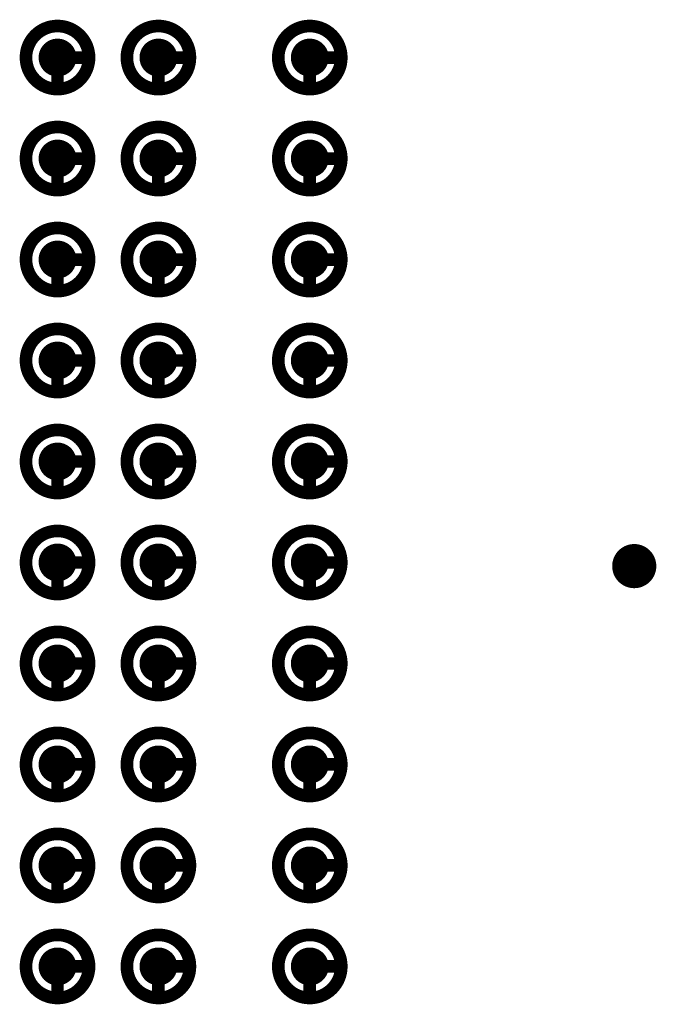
# Model space of a CAD drawing. Header units: millimetres. Extents: x 62 to 363, y 42 to 391.
# Tile 18 of 216: x 114.51 to 119.55, y 96.7 to 104.5. Entities that reach past the tile are written whole.
import ezdxf

# ---------------------------------------------------------------- set-up
doc = ezdxf.new("R2010")
doc.units = ezdxf.units.MM
for name, color, linetype in [('Mechanical8', 56, 'Continuous'), ('PadHoleLayer', 156, 'Continuous'), ('ViaHoleLayer', 16, 'Continuous')]:
    doc.layers.add(name, color=color, linetype=linetype)

# ---------------------------------------------------------------- blocks, each defined once
blk = doc.blocks.new('SAMTEC_SEAM8_40_S02_0_S_10_2_GP_K_HP_379')
at = {"layer": 'Mechanical8'}
for points, const_width in [([(-0.15, 4.6, 1), (-0.65, 4.6, 1)], 0.1), ([(-0.425, 4.85, 1), (-0.375, 4.85, 1)], 0.05), ([(0.65, 4.6, 1), (0.15, 4.6, 1)], 0.1), ([(0.375, 4.85, 1), (0.425, 4.85, 1)], 0.05), ([(1.45, 4.6, 1), (0.95, 4.6, 1)], 0.1), ([(1.175, 4.85, 1), (1.225, 4.85, 1)], 0.05), ([(2.25, 4.6, 1), (1.75, 4.6, 1)], 0.1), ([(1.975, 4.85, 1), (2.025, 4.85, 1)], 0.05), ([(3.05, 4.6, 1), (2.55, 4.6, 1)], 0.1), ([(2.775, 4.85, 1), (2.825, 4.85, 1)], 0.05), ([(3.85, 4.6, 1), (3.35, 4.6, 1)], 0.1), ([(3.575, 4.85, 1), (3.625, 4.85, 1)], 0.05), ([(4.65, 4.6, 1), (4.15, 4.6, 1)], 0.1), ([(4.375, 4.85, 1), (4.425, 4.85, 1)], 0.05), ([(5.45, 4.6, 1), (4.95, 4.6, 1)], 0.1), ([(5.175, 4.85, 1), (5.225, 4.85, 1)], 0.05), ([(6.25, 4.6, 1), (5.75, 4.6, 1)], 0.1), ([(5.975, 4.85, 1), (6.025, 4.85, 1)], 0.05), ([(7.05, 4.6, 1), (6.55, 4.6, 1)], 0.1), ([(6.775, 4.85, 1), (6.825, 4.85, 1)], 0.05), ([(-0.675, 4.6, 1), (-0.625, 4.6, 1)], 0.05), ([(-0.425, 4.6, 1), (-0.375, 4.6, 1)], 0.05), ([(-0.425, 4.6, 1), (-0.375, 4.6, 1)], 0.05), ([(-0.175, 4.6, 1), (-0.125, 4.6, 1)], 0.05), ([(-0.175, 4.6, 1), (-0.125, 4.6, 1)], 0.05), ([(0.125, 4.6, 1), (0.175, 4.6, 1)], 0.05), ([(0.375, 4.6, 1), (0.425, 4.6, 1)], 0.05), ([(0.375, 4.6, 1), (0.425, 4.6, 1)], 0.05), ([(0.625, 4.6, 1), (0.675, 4.6, 1)], 0.05), ([(0.625, 4.6, 1), (0.675, 4.6, 1)], 0.05), ([(0.925, 4.6, 1), (0.975, 4.6, 1)], 0.05), ([(1.175, 4.6, 1), (1.225, 4.6, 1)], 0.05), ([(1.175, 4.6, 1), (1.225, 4.6, 1)], 0.05), ([(1.425, 4.6, 1), (1.475, 4.6, 1)], 0.05), ([(1.425, 4.6, 1), (1.475, 4.6, 1)], 0.05), ([(1.725, 4.6, 1), (1.775, 4.6, 1)], 0.05), ([(1.975, 4.6, 1), (2.025, 4.6, 1)], 0.05), ([(1.975, 4.6, 1), (2.025, 4.6, 1)], 0.05), ([(2.225, 4.6, 1), (2.275, 4.6, 1)], 0.05), ([(2.225, 4.6, 1), (2.275, 4.6, 1)], 0.05), ([(2.525, 4.6, 1), (2.575, 4.6, 1)], 0.05), ([(2.775, 4.6, 1), (2.825, 4.6, 1)], 0.05), ([(2.775, 4.6, 1), (2.825, 4.6, 1)], 0.05), ([(3.025, 4.6, 1), (3.075, 4.6, 1)], 0.05), ([(3.025, 4.6, 1), (3.075, 4.6, 1)], 0.05), ([(3.325, 4.6, 1), (3.375, 4.6, 1)], 0.05), ([(3.575, 4.6, 1), (3.625, 4.6, 1)], 0.05), ([(3.575, 4.6, 1), (3.625, 4.6, 1)], 0.05), ([(3.825, 4.6, 1), (3.875, 4.6, 1)], 0.05), ([(3.825, 4.6, 1), (3.875, 4.6, 1)], 0.05), ([(4.125, 4.6, 1), (4.175, 4.6, 1)], 0.05), ([(4.375, 4.6, 1), (4.425, 4.6, 1)], 0.05), ([(4.375, 4.6, 1), (4.425, 4.6, 1)], 0.05), ([(4.625, 4.6, 1), (4.675, 4.6, 1)], 0.05), ([(4.625, 4.6, 1), (4.675, 4.6, 1)], 0.05), ([(4.925, 4.6, 1), (4.975, 4.6, 1)], 0.05), ([(5.175, 4.6, 1), (5.225, 4.6, 1)], 0.05), ([(5.175, 4.6, 1), (5.225, 4.6, 1)], 0.05), ([(5.425, 4.6, 1), (5.475, 4.6, 1)], 0.05), ([(5.425, 4.6, 1), (5.475, 4.6, 1)], 0.05), ([(5.725, 4.6, 1), (5.775, 4.6, 1)], 0.05), ([(5.975, 4.6, 1), (6.025, 4.6, 1)], 0.05), ([(5.975, 4.6, 1), (6.025, 4.6, 1)], 0.05), ([(6.225, 4.6, 1), (6.275, 4.6, 1)], 0.05), ([(6.225, 4.6, 1), (6.275, 4.6, 1)], 0.05), ([(6.525, 4.6, 1), (6.575, 4.6, 1)], 0.05), ([(6.775, 4.6, 1), (6.825, 4.6, 1)], 0.05), ([(6.775, 4.6, 1), (6.825, 4.6, 1)], 0.05), ([(7.025, 4.6, 1), (7.075, 4.6, 1)], 0.05), ([(7.025, 4.6, 1), (7.075, 4.6, 1)], 0.05), ([(-0.15, 3.4, 1), (-0.65, 3.4, 1)], 0.1), ([(-0.425, 3.65, 1), (-0.375, 3.65, 1)], 0.05), ([(0.65, 3.4, 1), (0.15, 3.4, 1)], 0.1), ([(0.375, 3.65, 1), (0.425, 3.65, 1)], 0.05), ([(1.45, 3.4, 1), (0.95, 3.4, 1)], 0.1), ([(1.175, 3.65, 1), (1.225, 3.65, 1)], 0.05), ([(2.25, 3.4, 1), (1.75, 3.4, 1)], 0.1), ([(1.975, 3.65, 1), (2.025, 3.65, 1)], 0.05), ([(3.05, 3.4, 1), (2.55, 3.4, 1)], 0.1), ([(2.775, 3.65, 1), (2.825, 3.65, 1)], 0.05), ([(3.85, 3.4, 1), (3.35, 3.4, 1)], 0.1), ([(3.575, 3.65, 1), (3.625, 3.65, 1)], 0.05), ([(4.65, 3.4, 1), (4.15, 3.4, 1)], 0.1), ([(4.375, 3.65, 1), (4.425, 3.65, 1)], 0.05), ([(5.45, 3.4, 1), (4.95, 3.4, 1)], 0.1), ([(5.175, 3.65, 1), (5.225, 3.65, 1)], 0.05), ([(6.25, 3.4, 1), (5.75, 3.4, 1)], 0.1), ([(5.975, 3.65, 1), (6.025, 3.65, 1)], 0.05), ([(7.05, 3.4, 1), (6.55, 3.4, 1)], 0.1), ([(6.775, 3.65, 1), (6.825, 3.65, 1)], 0.05), ([(-0.675, 3.4, 1), (-0.625, 3.4, 1)], 0.05), ([(-0.425, 3.4, 1), (-0.375, 3.4, 1)], 0.05), ([(-0.425, 3.4, 1), (-0.375, 3.4, 1)], 0.05), ([(-0.175, 3.4, 1), (-0.125, 3.4, 1)], 0.05), ([(-0.175, 3.4, 1), (-0.125, 3.4, 1)], 0.05), ([(0.125, 3.4, 1), (0.175, 3.4, 1)], 0.05), ([(0.375, 3.4, 1), (0.425, 3.4, 1)], 0.05), ([(0.375, 3.4, 1), (0.425, 3.4, 1)], 0.05), ([(0.625, 3.4, 1), (0.675, 3.4, 1)], 0.05), ([(0.625, 3.4, 1), (0.675, 3.4, 1)], 0.05), ([(0.925, 3.4, 1), (0.975, 3.4, 1)], 0.05), ([(1.175, 3.4, 1), (1.225, 3.4, 1)], 0.05), ([(1.175, 3.4, 1), (1.225, 3.4, 1)], 0.05), ([(1.425, 3.4, 1), (1.475, 3.4, 1)], 0.05), ([(1.425, 3.4, 1), (1.475, 3.4, 1)], 0.05), ([(1.725, 3.4, 1), (1.775, 3.4, 1)], 0.05), ([(1.975, 3.4, 1), (2.025, 3.4, 1)], 0.05), ([(1.975, 3.4, 1), (2.025, 3.4, 1)], 0.05), ([(2.225, 3.4, 1), (2.275, 3.4, 1)], 0.05), ([(2.225, 3.4, 1), (2.275, 3.4, 1)], 0.05), ([(2.525, 3.4, 1), (2.575, 3.4, 1)], 0.05), ([(2.775, 3.4, 1), (2.825, 3.4, 1)], 0.05), ([(2.775, 3.4, 1), (2.825, 3.4, 1)], 0.05), ([(3.025, 3.4, 1), (3.075, 3.4, 1)], 0.05), ([(3.025, 3.4, 1), (3.075, 3.4, 1)], 0.05), ([(3.325, 3.4, 1), (3.375, 3.4, 1)], 0.05), ([(3.575, 3.4, 1), (3.625, 3.4, 1)], 0.05), ([(3.575, 3.4, 1), (3.625, 3.4, 1)], 0.05), ([(3.825, 3.4, 1), (3.875, 3.4, 1)], 0.05), ([(3.825, 3.4, 1), (3.875, 3.4, 1)], 0.05), ([(4.125, 3.4, 1), (4.175, 3.4, 1)], 0.05), ([(4.375, 3.4, 1), (4.425, 3.4, 1)], 0.05), ([(4.375, 3.4, 1), (4.425, 3.4, 1)], 0.05), ([(4.625, 3.4, 1), (4.675, 3.4, 1)], 0.05), ([(4.625, 3.4, 1), (4.675, 3.4, 1)], 0.05), ([(4.925, 3.4, 1), (4.975, 3.4, 1)], 0.05), ([(5.175, 3.4, 1), (5.225, 3.4, 1)], 0.05), ([(5.175, 3.4, 1), (5.225, 3.4, 1)], 0.05), ([(5.425, 3.4, 1), (5.475, 3.4, 1)], 0.05), ([(5.425, 3.4, 1), (5.475, 3.4, 1)], 0.05), ([(5.725, 3.4, 1), (5.775, 3.4, 1)], 0.05), ([(5.975, 3.4, 1), (6.025, 3.4, 1)], 0.05), ([(5.975, 3.4, 1), (6.025, 3.4, 1)], 0.05), ([(6.225, 3.4, 1), (6.275, 3.4, 1)], 0.05), ([(6.225, 3.4, 1), (6.275, 3.4, 1)], 0.05), ([(6.525, 3.4, 1), (6.575, 3.4, 1)], 0.05), ([(6.775, 3.4, 1), (6.825, 3.4, 1)], 0.05), ([(6.775, 3.4, 1), (6.825, 3.4, 1)], 0.05), ([(7.025, 3.4, 1), (7.075, 3.4, 1)], 0.05), ([(7.025, 3.4, 1), (7.075, 3.4, 1)], 0.05), ([(-0.15, 2.6, 1), (-0.65, 2.6, 1)], 0.1), ([(-0.425, 2.85, 1), (-0.375, 2.85, 1)], 0.05), ([(0.65, 2.6, 1), (0.15, 2.6, 1)], 0.1), ([(0.375, 2.85, 1), (0.425, 2.85, 1)], 0.05), ([(1.45, 2.6, 1), (0.95, 2.6, 1)], 0.1), ([(1.175, 2.85, 1), (1.225, 2.85, 1)], 0.05), ([(2.25, 2.6, 1), (1.75, 2.6, 1)], 0.1), ([(1.975, 2.85, 1), (2.025, 2.85, 1)], 0.05), ([(3.05, 2.6, 1), (2.55, 2.6, 1)], 0.1), ([(2.775, 2.85, 1), (2.825, 2.85, 1)], 0.05), ([(3.85, 2.6, 1), (3.35, 2.6, 1)], 0.1), ([(3.575, 2.85, 1), (3.625, 2.85, 1)], 0.05), ([(4.65, 2.6, 1), (4.15, 2.6, 1)], 0.1), ([(4.375, 2.85, 1), (4.425, 2.85, 1)], 0.05), ([(5.45, 2.6, 1), (4.95, 2.6, 1)], 0.1), ([(5.175, 2.85, 1), (5.225, 2.85, 1)], 0.05), ([(6.25, 2.6, 1), (5.75, 2.6, 1)], 0.1), ([(5.975, 2.85, 1), (6.025, 2.85, 1)], 0.05), ([(7.05, 2.6, 1), (6.55, 2.6, 1)], 0.1), ([(6.775, 2.85, 1), (6.825, 2.85, 1)], 0.05), ([(-0.675, 2.6, 1), (-0.625, 2.6, 1)], 0.05), ([(-0.425, 2.6, 1), (-0.375, 2.6, 1)], 0.05), ([(-0.425, 2.6, 1), (-0.375, 2.6, 1)], 0.05), ([(-0.175, 2.6, 1), (-0.125, 2.6, 1)], 0.05), ([(-0.175, 2.6, 1), (-0.125, 2.6, 1)], 0.05), ([(0.125, 2.6, 1), (0.175, 2.6, 1)], 0.05), ([(0.375, 2.6, 1), (0.425, 2.6, 1)], 0.05), ([(0.375, 2.6, 1), (0.425, 2.6, 1)], 0.05), ([(0.625, 2.6, 1), (0.675, 2.6, 1)], 0.05), ([(0.625, 2.6, 1), (0.675, 2.6, 1)], 0.05), ([(0.925, 2.6, 1), (0.975, 2.6, 1)], 0.05), ([(1.175, 2.6, 1), (1.225, 2.6, 1)], 0.05), ([(1.175, 2.6, 1), (1.225, 2.6, 1)], 0.05), ([(1.425, 2.6, 1), (1.475, 2.6, 1)], 0.05), ([(1.425, 2.6, 1), (1.475, 2.6, 1)], 0.05), ([(1.725, 2.6, 1), (1.775, 2.6, 1)], 0.05), ([(1.975, 2.6, 1), (2.025, 2.6, 1)], 0.05), ([(1.975, 2.6, 1), (2.025, 2.6, 1)], 0.05), ([(2.225, 2.6, 1), (2.275, 2.6, 1)], 0.05), ([(2.225, 2.6, 1), (2.275, 2.6, 1)], 0.05), ([(2.525, 2.6, 1), (2.575, 2.6, 1)], 0.05), ([(2.775, 2.6, 1), (2.825, 2.6, 1)], 0.05), ([(2.775, 2.6, 1), (2.825, 2.6, 1)], 0.05), ([(3.025, 2.6, 1), (3.075, 2.6, 1)], 0.05), ([(3.025, 2.6, 1), (3.075, 2.6, 1)], 0.05), ([(3.325, 2.6, 1), (3.375, 2.6, 1)], 0.05), ([(3.575, 2.6, 1), (3.625, 2.6, 1)], 0.05), ([(3.575, 2.6, 1), (3.625, 2.6, 1)], 0.05), ([(3.825, 2.6, 1), (3.875, 2.6, 1)], 0.05), ([(3.825, 2.6, 1), (3.875, 2.6, 1)], 0.05), ([(4.125, 2.6, 1), (4.175, 2.6, 1)], 0.05), ([(4.375, 2.6, 1), (4.425, 2.6, 1)], 0.05), ([(4.375, 2.6, 1), (4.425, 2.6, 1)], 0.05), ([(4.625, 2.6, 1), (4.675, 2.6, 1)], 0.05), ([(4.625, 2.6, 1), (4.675, 2.6, 1)], 0.05), ([(4.925, 2.6, 1), (4.975, 2.6, 1)], 0.05), ([(5.175, 2.6, 1), (5.225, 2.6, 1)], 0.05), ([(5.175, 2.6, 1), (5.225, 2.6, 1)], 0.05), ([(5.425, 2.6, 1), (5.475, 2.6, 1)], 0.05), ([(5.425, 2.6, 1), (5.475, 2.6, 1)], 0.05), ([(5.725, 2.6, 1), (5.775, 2.6, 1)], 0.05), ([(5.975, 2.6, 1), (6.025, 2.6, 1)], 0.05), ([(5.975, 2.6, 1), (6.025, 2.6, 1)], 0.05), ([(6.225, 2.6, 1), (6.275, 2.6, 1)], 0.05), ([(6.225, 2.6, 1), (6.275, 2.6, 1)], 0.05), ([(6.525, 2.6, 1), (6.575, 2.6, 1)], 0.05), ([(6.775, 2.6, 1), (6.825, 2.6, 1)], 0.05), ([(6.775, 2.6, 1), (6.825, 2.6, 1)], 0.05), ([(7.025, 2.6, 1), (7.075, 2.6, 1)], 0.05), ([(7.025, 2.6, 1), (7.075, 2.6, 1)], 0.05)]:
    blk.add_lwpolyline(points, format="xyb", close=True, dxfattribs=dict(at, const_width=const_width))
at = {"layer": 'Mechanical8', "const_width": 0.1}
for points in [[(-0.4, 4.6), (-0.4, 4.85)], [(0.4, 4.6), (0.4, 4.85)], [(1.2, 4.6), (1.2, 4.85)], [(2, 4.6), (2, 4.85)], [(2.8, 4.6), (2.8, 4.85)], [(3.6, 4.6), (3.6, 4.85)], [(4.4, 4.6), (4.4, 4.85)], [(5.2, 4.6), (5.2, 4.85)], [(6, 4.6), (6, 4.85)], [(6.8, 4.6), (6.8, 4.85)], [(-0.15, 4.6), (-0.4, 4.6)], [(0.65, 4.6), (0.4, 4.6)], [(1.45, 4.6), (1.2, 4.6)], [(2.25, 4.6), (2, 4.6)], [(3.05, 4.6), (2.8, 4.6)], [(3.85, 4.6), (3.6, 4.6)], [(4.65, 4.6), (4.4, 4.6)], [(5.45, 4.6), (5.2, 4.6)], [(6.25, 4.6), (6, 4.6)], [(7.05, 4.6), (6.8, 4.6)], [(-0.4, 3.4), (-0.4, 3.65)], [(0.4, 3.4), (0.4, 3.65)], [(1.2, 3.4), (1.2, 3.65)], [(2, 3.4), (2, 3.65)], [(2.8, 3.4), (2.8, 3.65)], [(3.6, 3.4), (3.6, 3.65)], [(4.4, 3.4), (4.4, 3.65)], [(5.2, 3.4), (5.2, 3.65)], [(6, 3.4), (6, 3.65)], [(6.8, 3.4), (6.8, 3.65)], [(-0.15, 3.4), (-0.4, 3.4)], [(0.65, 3.4), (0.4, 3.4)], [(1.45, 3.4), (1.2, 3.4)], [(2.25, 3.4), (2, 3.4)], [(3.05, 3.4), (2.8, 3.4)], [(3.85, 3.4), (3.6, 3.4)], [(4.65, 3.4), (4.4, 3.4)], [(5.45, 3.4), (5.2, 3.4)], [(6.25, 3.4), (6, 3.4)], [(7.05, 3.4), (6.8, 3.4)], [(-0.4, 2.6), (-0.4, 2.85)], [(0.4, 2.6), (0.4, 2.85)], [(1.2, 2.6), (1.2, 2.85)], [(2, 2.6), (2, 2.85)], [(2.8, 2.6), (2.8, 2.85)], [(3.6, 2.6), (3.6, 2.85)], [(4.4, 2.6), (4.4, 2.85)], [(5.2, 2.6), (5.2, 2.85)], [(6, 2.6), (6, 2.85)], [(6.8, 2.6), (6.8, 2.85)], [(-0.15, 2.6), (-0.4, 2.6)], [(0.65, 2.6), (0.4, 2.6)], [(1.45, 2.6), (1.2, 2.6)], [(2.25, 2.6), (2, 2.6)], [(3.05, 2.6), (2.8, 2.6)], [(3.85, 2.6), (3.6, 2.6)], [(4.65, 2.6), (4.4, 2.6)], [(5.45, 2.6), (5.2, 2.6)], [(6.25, 2.6), (6, 2.6)], [(7.05, 2.6), (6.8, 2.6)]]:
    blk.add_lwpolyline(points, dxfattribs=at)
at = {"layer": 'PadHoleLayer', "const_width": 0.15}
for points in [[(-0.475, 4.6, 1), (-0.325, 4.6, 1)], [(0.325, 4.6, 1), (0.475, 4.6, 1)], [(1.125, 4.6, 1), (1.275, 4.6, 1)], [(1.925, 4.6, 1), (2.075, 4.6, 1)], [(2.725, 4.6, 1), (2.875, 4.6, 1)], [(3.525, 4.6, 1), (3.675, 4.6, 1)], [(4.325, 4.6, 1), (4.475, 4.6, 1)], [(5.125, 4.6, 1), (5.275, 4.6, 1)], [(5.925, 4.6, 1), (6.075, 4.6, 1)], [(6.725, 4.6, 1), (6.875, 4.6, 1)], [(-0.475, 3.4, 1), (-0.325, 3.4, 1)], [(0.325, 3.4, 1), (0.475, 3.4, 1)], [(1.125, 3.4, 1), (1.275, 3.4, 1)], [(1.925, 3.4, 1), (2.075, 3.4, 1)], [(2.725, 3.4, 1), (2.875, 3.4, 1)], [(3.525, 3.4, 1), (3.675, 3.4, 1)], [(4.325, 3.4, 1), (4.475, 3.4, 1)], [(5.125, 3.4, 1), (5.275, 3.4, 1)], [(5.925, 3.4, 1), (6.075, 3.4, 1)], [(6.725, 3.4, 1), (6.875, 3.4, 1)], [(-0.475, 2.6, 1), (-0.325, 2.6, 1)], [(0.325, 2.6, 1), (0.475, 2.6, 1)], [(1.125, 2.6, 1), (1.275, 2.6, 1)], [(1.925, 2.6, 1), (2.075, 2.6, 1)], [(2.725, 2.6, 1), (2.875, 2.6, 1)], [(3.525, 2.6, 1), (3.675, 2.6, 1)], [(4.325, 2.6, 1), (4.475, 2.6, 1)], [(5.125, 2.6, 1), (5.275, 2.6, 1)], [(5.925, 2.6, 1), (6.075, 2.6, 1)], [(6.725, 2.6, 1), (6.875, 2.6, 1)]]:
    blk.add_lwpolyline(points, format="xyb", close=True, dxfattribs=at)

msp = doc.modelspace()

# ---------------------------------------------------------------- linework, layer by layer
at = {"layer": 'ViaHoleLayer', "const_width": 0.175}
msp.add_lwpolyline([(119.2925, 100.1713, 1), (119.4675, 100.1713, 1)], format="xyb", close=True, dxfattribs=at)

# ---------------------------------------------------------------- block references
at = {"rotation": 270}
msp.add_blockref('SAMTEC_SEAM8_40_S02_0_S_10_2_GP_K_HP_379', (112.2075, 103.8), dxfattribs=at)

doc.saveas('drawing.dxf')
